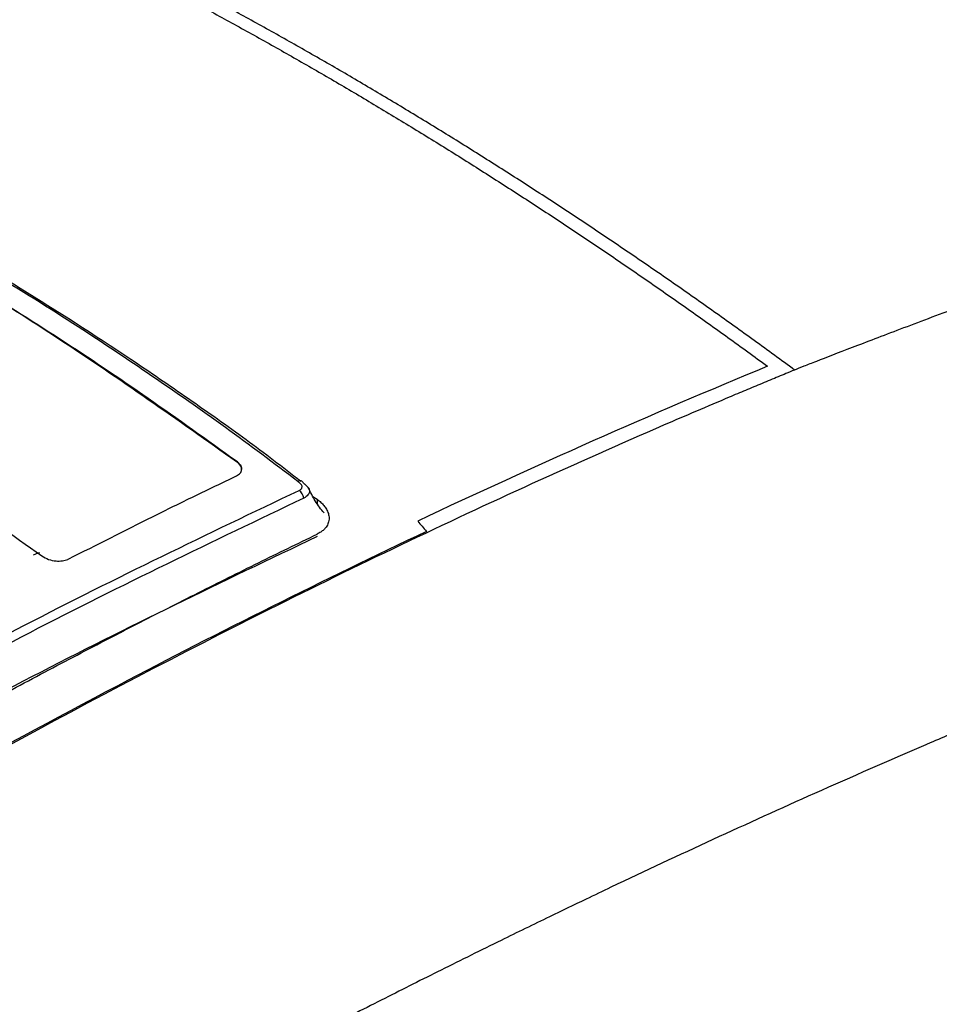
# Model space of a CAD drawing. Header units: millimetres. Extents: x -0.57 to 0.95, y -0.4 to 0.71.
# Tile 189 of 256: x 0.8079 to 0.8543, y -0.1045 to -0.0549. Entities that reach past the tile are written whole.
import ezdxf

# ---------------------------------------------------------------- set-up
doc = ezdxf.new("R2010")
doc.units = ezdxf.units.MM
doc.layers.add('FORMAT', color=7, linetype='Continuous')

msp = doc.modelspace()

# ---------------------------------------------------------------- linework, layer by layer
at = {"layer": 'FORMAT', "color": 7, "linetype": 'Continuous', "lineweight": 25}
for p, q in [((0.818836, -0.077131), (0.818836, -0.077122)), ((0.822691, -0.078892), (0.822903, -0.079038)), ((0.822903, -0.079038), (0.822903, -0.079246)), ((0.853671, -0.091382), (0.853595, -0.091415))]:
    msp.add_line(p, q, dxfattribs=at)
for centre, radius, start, end in [((0.822038, -0.078308), 0.000201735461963, 25.185639, 121.73952), ((0.821524, -0.079154), 0.0007325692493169, 14.020556, 50.613299)]:
    msp.add_arc(centre, radius, start, end, dxfattribs=at)
for points, knots in [([(0.8469792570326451, -0.0725197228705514), (0.8466410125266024, -0.0722710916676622), (0.8459645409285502, -0.0717738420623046), (0.8449489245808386, -0.0710363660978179), (0.8439327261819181, -0.070305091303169), (0.8429159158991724, -0.0695806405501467), (0.8418985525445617, -0.0688628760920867), (0.8408806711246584, -0.068151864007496), (0.8398623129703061, -0.0674476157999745), (0.8388435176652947, -0.0667501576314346), (0.8378243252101, -0.0660595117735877), (0.8368047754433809, -0.0653757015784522), (0.8357849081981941, -0.0646987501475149), (0.8347647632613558, -0.0640286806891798), (0.8337443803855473, -0.0633655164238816), (0.832723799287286, -0.0627092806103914), (0.8317030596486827, -0.062059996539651), (0.8306822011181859, -0.0614176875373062), (0.8296612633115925, -0.0607823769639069), (0.8286402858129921, -0.0601540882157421), (0.8276193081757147, -0.0595328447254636), (0.8265983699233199, -0.0589186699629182), (0.8255775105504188, -0.0583115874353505), (0.8245567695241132, -0.0577116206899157), (0.8235361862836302, -0.0571187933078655), (0.8225158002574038, -0.0565331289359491), (0.821495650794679, -0.0559546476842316), (0.8204757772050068, -0.0553833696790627), (0.8194562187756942, -0.0548193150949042), (0.8184370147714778, -0.0542625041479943), (0.8174182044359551, -0.0537129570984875), (0.8163998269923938, -0.0531706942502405), (0.8153819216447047, -0.0526357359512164), (0.8143645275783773, -0.0521081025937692), (0.8133476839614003, -0.0515878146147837), (0.8123314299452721, -0.05107489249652), (0.8113158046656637, -0.0505693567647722), (0.8103008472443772, -0.0500712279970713), (0.8092865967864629, -0.0495805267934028), (0.8082730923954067, -0.0490972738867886), (0.8072603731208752, -0.0486214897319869), (0.8062484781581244, -0.0481531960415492), (0.805237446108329, -0.0476924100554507), (0.8042273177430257, -0.0472391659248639), (0.8032181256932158, -0.0467934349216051), (0.8022099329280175, -0.0463554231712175), (0.8012026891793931, -0.0459244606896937), (0.8005320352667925, -0.0456435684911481), (0.800196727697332, -0.0455031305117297)], [0, 0, 0, 0, 0.0217757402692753, 0.0435503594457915, 0.0653238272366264, 0.0870961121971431, 0.1088671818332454, 0.130637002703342, 0.1524055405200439, 0.1741727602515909, 0.1959386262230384, 0.217703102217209, 0.2394661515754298, 0.2612277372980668, 0.2829878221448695, 0.3047463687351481, 0.3265033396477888, 0.3482586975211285, 0.3700124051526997, 0.3917644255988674, 0.4135147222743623, 0.4352632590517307, 0.4570100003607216, 0.4787549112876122, 0.5004979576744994, 0.5222391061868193, 0.5439783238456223, 0.5657155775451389, 0.5874508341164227, 0.6091840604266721, 0.6309152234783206, 0.6526442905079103, 0.6743712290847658, 0.6960960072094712, 0.717818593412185, 0.7395389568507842, 0.7612570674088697, 0.7829728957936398, 0.8046864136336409, 0.8263975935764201, 0.8481064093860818, 0.8698128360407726, 0.891516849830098, 0.9132184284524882, 0.9349175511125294, 0.9566141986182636, 0.9783083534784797, 1, 1, 1, 1]), ([(0.7994721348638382, -0.0457883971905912), (0.7998027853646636, -0.0459266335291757), (0.8004641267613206, -0.0462031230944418), (0.8014573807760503, -0.046627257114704), (0.8024515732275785, -0.0470582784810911), (0.8034467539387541, -0.047496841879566), (0.8044428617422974, -0.0479427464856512), (0.8054398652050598, -0.0483960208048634), (0.8064377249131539, -0.0488566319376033), (0.8074364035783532, -0.0493245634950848), (0.8084358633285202, -0.0497997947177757), (0.8094360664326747, -0.0502823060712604), (0.8104369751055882, -0.0507720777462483), (0.8114385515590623, -0.0512690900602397), (0.8124407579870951, -0.0517733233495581), (0.813443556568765, -0.0522847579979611), (0.8144469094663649, -0.0528033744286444), (0.8154507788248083, -0.0533291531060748), (0.8164551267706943, -0.0538620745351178), (0.8174599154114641, -0.0544021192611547), (0.8184651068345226, -0.0549492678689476), (0.8194706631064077, -0.0555035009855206), (0.8204765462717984, -0.0560647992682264), (0.8214827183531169, -0.0566331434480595), (0.8224891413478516, -0.0572085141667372), (0.8234957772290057, -0.0577908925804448), (0.8245025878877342, -0.0583802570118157), (0.8255095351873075, -0.058976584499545), (0.826516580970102, -0.0595798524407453), (0.8275236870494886, -0.0601900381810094), (0.8285308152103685, -0.060807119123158), (0.8295379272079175, -0.0614310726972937), (0.8305449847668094, -0.0620618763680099), (0.8315519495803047, -0.0626995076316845), (0.8325587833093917, -0.0633439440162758), (0.8335654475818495, -0.0639951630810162), (0.8345719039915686, -0.0646531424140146), (0.8355781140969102, -0.0653178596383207), (0.8365840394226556, -0.0659892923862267), (0.8375896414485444, -0.0666674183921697), (0.8385948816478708, -0.0673522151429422), (0.8395997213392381, -0.0680436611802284), (0.8406041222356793, -0.0687417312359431), (0.8416080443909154, -0.069446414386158), (0.8426114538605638, -0.0701576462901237), (0.8436142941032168, -0.0708755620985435), (0.8446165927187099, -0.0715995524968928), (0.8452842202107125, -0.0720876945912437), (0.8456180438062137, -0.0723317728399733)], [0, 0, 0, 0, 0.02168830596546, 0.0433792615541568, 0.0650728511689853, 0.0867690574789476, 0.1084678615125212, 0.1301692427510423, 0.151873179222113, 0.1735796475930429, 0.1952886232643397, 0.2170000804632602, 0.2387139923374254, 0.2604303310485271, 0.2821490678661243, 0.3038701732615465, 0.3255936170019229, 0.3473193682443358, 0.3690473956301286, 0.3907776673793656, 0.4125101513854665, 0.4342448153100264, 0.4559816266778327, 0.4777205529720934, 0.4994615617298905, 0.521204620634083, 0.5429496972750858, 0.5646967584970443, 0.5864457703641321, 0.6081966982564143, 0.6299495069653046, 0.6517041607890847, 0.6734606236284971, 0.6952188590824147, 0.7169788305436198, 0.7387405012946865, 0.7605038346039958, 0.7822687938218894, 0.804035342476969, 0.8258034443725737, 0.8475730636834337, 0.869344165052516, 0.8911167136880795, 0.912890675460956, 0.9346660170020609, 0.9564427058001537, 0.9782207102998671, 1, 1, 1, 1]), ([(0.8919424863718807, -0.0559808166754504), (0.890650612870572, -0.0562657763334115), (0.8803528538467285, -0.0600129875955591), (0.867291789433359, -0.0648513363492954), (0.8646706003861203, -0.0658265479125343), (0.8596888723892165, -0.0676870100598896), (0.8573288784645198, -0.0685720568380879), (0.8541886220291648, -0.0697551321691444), (0.8532086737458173, -0.07012534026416), (0.8514139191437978, -0.0708055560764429), (0.850597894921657, -0.0711160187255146), (0.8491723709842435, -0.071661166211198), (0.848563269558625, -0.0718957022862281), (0.8478399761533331, -0.0721773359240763), (0.8476324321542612, -0.0722588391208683), (0.8472713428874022, -0.0724019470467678), (0.8471169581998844, -0.0724638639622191), (0.8469792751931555, -0.0725196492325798)], [0, 0, 0, 0, 0.500000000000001, 0.500000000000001, 0.625000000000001, 0.625000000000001, 0.750000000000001, 0.750000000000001, 0.8125000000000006, 0.8125000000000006, 0.875, 0.875, 0.9374999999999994, 0.9374999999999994, 0.9687499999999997, 0.9687499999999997, 1, 1, 1, 1]), ([(0.821931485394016, -0.0781363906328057), (0.8207163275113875, -0.0772197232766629), (0.8182857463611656, -0.0753861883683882), (0.8145652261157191, -0.0728093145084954), (0.809174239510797, -0.0691932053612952), (0.8050059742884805, -0.0667050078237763), (0.8020794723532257, -0.0649580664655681)], [0, 0, 0, 0, 0.1866506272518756, 0.3733420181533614, 0.5600290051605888, 1, 1, 1, 1]), ([(0.8023559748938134, -0.0650096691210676), (0.8060763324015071, -0.067247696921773), (0.8107713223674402, -0.0700720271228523), (0.8164134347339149, -0.0739563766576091), (0.8192919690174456, -0.0759714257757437), (0.8211626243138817, -0.0774102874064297), (0.8220793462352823, -0.0781154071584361)], [0, 0, 0, 0, 0.5631677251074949, 0.7107023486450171, 0.8582285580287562, 1, 1, 1, 1]), ([(0.818836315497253, -0.0771224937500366), (0.8173542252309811, -0.0760585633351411), (0.8143900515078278, -0.0739307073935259), (0.8084447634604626, -0.0699285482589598), (0.8039732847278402, -0.0672509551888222), (0.8009927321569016, -0.0654661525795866)], [0, 0, 0, 0, 0.2500553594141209, 0.5001095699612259, 1, 1, 1, 1]), ([(0.8009928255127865, -0.065474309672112), (0.8024837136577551, -0.0663522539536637), (0.8054654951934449, -0.0681081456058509), (0.811421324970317, -0.0718814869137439), (0.8158706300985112, -0.0750312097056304), (0.8188364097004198, -0.0771307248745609)], [0, 0, 0, 0, 0.250052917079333, 0.5001067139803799, 0.9999999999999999, 0.9999999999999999, 0.9999999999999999, 0.9999999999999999]), ([(0.7910793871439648, -0.0703002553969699), (0.7918251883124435, -0.0707337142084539), (0.7933169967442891, -0.0716007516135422), (0.7955629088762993, -0.0729492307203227), (0.7978117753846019, -0.0743338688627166), (0.8008099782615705, -0.0762352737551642), (0.804556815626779, -0.0787044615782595), (0.8075259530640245, -0.0808266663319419), (0.8090113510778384, -0.081888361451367)], [0, 0, 0, 0, 0.1249768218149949, 0.2499881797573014, 0.3749649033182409, 0.4999756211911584, 0.7498481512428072, 1, 1, 1, 1]), ([(0.8469792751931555, -0.0725196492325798), (0.8466539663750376, -0.072651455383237), (0.8464204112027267, -0.0727495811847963), (0.8458965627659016, -0.0729675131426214), (0.845618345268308, -0.0730828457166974), (0.8450580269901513, -0.0733156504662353), (0.844778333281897, -0.0734322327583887), (0.8442292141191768, -0.0736623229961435), (0.843957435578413, -0.0737767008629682), (0.8431363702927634, -0.074123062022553), (0.8425793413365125, -0.0743590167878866), (0.8414736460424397, -0.0748310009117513), (0.840923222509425, -0.0750676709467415), (0.8381724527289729, -0.0762585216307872), (0.8359634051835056, -0.077240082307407), (0.8293304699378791, -0.0802620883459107), (0.8248998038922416, -0.0823800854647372), (0.811592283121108, -0.0890376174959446), (0.8026987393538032, -0.0938825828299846), (0.793807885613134, -0.099122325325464)], [0, 0, 0, 0, 0.0156250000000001, 0.0156250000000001, 0.0312500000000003, 0.0312500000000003, 0.0468750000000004, 0.0468750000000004, 0.0625000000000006, 0.0625000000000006, 0.0937500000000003, 0.0937500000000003, 0.1250000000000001, 0.1250000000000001, 0.2500000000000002, 0.2500000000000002, 0.5000000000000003, 0.5000000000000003, 1, 1, 1, 1]), ([(0.8188386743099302, -0.0778602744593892), (0.8189074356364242, -0.0778177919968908), (0.8190455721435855, -0.0777324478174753), (0.8191095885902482, -0.0775474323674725), (0.8190652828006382, -0.0773596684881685), (0.8189574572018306, -0.0772170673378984), (0.8188645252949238, -0.0771445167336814), (0.8188363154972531, -0.0771224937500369)], [0, 0, 0, 0, 0.2403105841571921, 0.4827664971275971, 0.6958507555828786, 0.9076744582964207, 1, 1, 1, 1]), ([(0.8188364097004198, -0.0771307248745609), (0.8189002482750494, -0.0771873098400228), (0.8190282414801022, -0.0773007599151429), (0.8191015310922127, -0.0774474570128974), (0.8190868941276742, -0.0775185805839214), (0.8190847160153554, -0.0775291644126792)], [0, 0, 0, 0, 0.4585807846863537, 0.9194319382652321, 1, 1, 1, 1]), ([(0.8103728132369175, -0.0820449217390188), (0.8117861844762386, -0.0813308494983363), (0.8139063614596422, -0.0802596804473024), (0.8167152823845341, -0.078868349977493), (0.8181308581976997, -0.0781963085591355), (0.8188386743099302, -0.0778602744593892)], [0, 0, 0, 0, 0.4999475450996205, 0.7499638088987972, 1, 1, 1, 1]), ([(0.8219888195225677, -0.078588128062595), (0.8220348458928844, -0.0785623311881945), (0.8221040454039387, -0.0785235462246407), (0.8221423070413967, -0.0784459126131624), (0.8221448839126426, -0.0783820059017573), (0.8221195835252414, -0.0783154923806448), (0.8220447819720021, -0.0782325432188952), (0.821976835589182, -0.0781748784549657), (0.821931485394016, -0.0781363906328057)], [0, 0, 0, 0, 0.2487030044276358, 0.3739188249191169, 0.4988126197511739, 0.6240130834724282, 0.7490509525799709, 1, 1, 1, 1]), ([(0.8222201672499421, -0.0782221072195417), (0.8222699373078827, -0.0782726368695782), (0.8223317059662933, -0.0783353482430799), (0.8223945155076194, -0.078387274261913), (0.8224315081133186, -0.0784213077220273), (0.8224855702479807, -0.0784886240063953), (0.8225013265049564, -0.0785497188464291), (0.822511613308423, -0.0785896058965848)], [0, 0, 0, 0, 0.3289929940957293, 0.4083068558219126, 0.5054799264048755, 0.6771421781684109, 0.9999999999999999, 0.9999999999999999, 0.9999999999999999, 0.9999999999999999]), ([(0.7942858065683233, -0.0929398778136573), (0.7989105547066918, -0.0903578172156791), (0.8081602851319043, -0.0851935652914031), (0.8173792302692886, -0.0807899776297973), (0.8219888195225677, -0.0785881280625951)], [0, 0, 0, 0, 0.4999873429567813, 1, 1, 1, 1]), ([(0.822511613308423, -0.0785896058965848), (0.8225112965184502, -0.0786293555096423), (0.8225106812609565, -0.0787065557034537), (0.8224339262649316, -0.0788472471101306), (0.8223125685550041, -0.0789261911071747), (0.8222347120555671, -0.0789768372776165)], [0, 0, 0, 0, 0.2756034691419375, 0.5352666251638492, 1, 1, 1, 1]), ([(0.8232515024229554, -0.0797243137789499), (0.8230990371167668, -0.0795356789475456), (0.8228152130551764, -0.0791845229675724), (0.8225699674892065, -0.0786751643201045), (0.8224564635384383, -0.0784394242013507)], [0, 0, 0, 0, 0.5371824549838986, 1, 1, 1, 1]), ([(0.8222347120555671, -0.0789768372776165), (0.8176279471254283, -0.0811761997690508), (0.8084139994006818, -0.0855751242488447), (0.7991680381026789, -0.090732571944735), (0.7945448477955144, -0.0933114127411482)], [0, 0, 0, 0, 0.4999773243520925, 1, 1, 1, 1]), ([(0.8229027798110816, -0.0790380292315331), (0.8229360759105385, -0.0790630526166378), (0.8230023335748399, -0.0791128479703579), (0.8230921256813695, -0.0791913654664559), (0.8231739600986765, -0.0792720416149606), (0.8232472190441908, -0.0793551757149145), (0.8233120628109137, -0.0794406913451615), (0.8233977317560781, -0.0795742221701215), (0.8234798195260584, -0.0797580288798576), (0.8235154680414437, -0.0799935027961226), (0.8234797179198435, -0.0802253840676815), (0.8233765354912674, -0.0804205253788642), (0.8232389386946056, -0.0805743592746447), (0.8230892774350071, -0.0806942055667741), (0.8229661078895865, -0.0807593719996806), (0.8229040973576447, -0.0807921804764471)], [0, 0, 0, 0, 0.0451367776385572, 0.0898200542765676, 0.134270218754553, 0.1787111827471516, 0.2233670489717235, 0.2684587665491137, 0.3846109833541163, 0.4998842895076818, 0.6230772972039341, 0.7463448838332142, 0.8307479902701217, 0.9147889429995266, 1, 1, 1, 1]), ([(0.7917038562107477, -0.0974946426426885), (0.7922198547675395, -0.0971922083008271), (0.7932432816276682, -0.0965923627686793), (0.7947656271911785, -0.0957100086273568), (0.7962622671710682, -0.0948495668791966), (0.7977331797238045, -0.094011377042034), (0.7991783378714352, -0.0931948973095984), (0.8005977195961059, -0.0923998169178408), (0.8019913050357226, -0.091625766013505), (0.8033590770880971, -0.0908723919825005), (0.8047010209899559, -0.0901393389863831), (0.8060171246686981, -0.0894262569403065), (0.8079791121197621, -0.0883717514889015), (0.810568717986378, -0.0869996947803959), (0.8137672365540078, -0.0853395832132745), (0.8168850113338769, -0.0837550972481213), (0.819922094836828, -0.082240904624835), (0.8219188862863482, -0.0812708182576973), (0.8229040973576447, -0.0807921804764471)], [0, 0, 0, 0, 0.0495723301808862, 0.0983213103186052, 0.1462469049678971, 0.1933490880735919, 0.2396278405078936, 0.2850831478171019, 0.3297149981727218, 0.3735233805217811, 0.4165082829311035, 0.4586696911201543, 0.5000075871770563, 0.6050863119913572, 0.7076250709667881, 0.8076237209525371, 0.9050821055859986, 1, 1, 1, 1]), ([(0.8228968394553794, -0.0809169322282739), (0.8181113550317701, -0.0832020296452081), (0.8085399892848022, -0.0877724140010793), (0.7989338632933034, -0.0931661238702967), (0.7941306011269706, -0.0958630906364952)], [0, 0, 0, 0, 0.4999792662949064, 1, 1, 1, 1]), ([(0.8086000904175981, -0.0818458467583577), (0.8086507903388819, -0.0818174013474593), (0.8087451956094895, -0.0817644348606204), (0.8088607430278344, -0.0817311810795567), (0.8089142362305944, -0.0817157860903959)], [0, 0, 0, 0, 0.5370454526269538, 1, 1, 1, 1]), ([(0.8090113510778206, -0.0818883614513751), (0.8091223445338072, -0.0819539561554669), (0.8093345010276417, -0.0820793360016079), (0.8097192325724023, -0.0821560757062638), (0.8100603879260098, -0.0821505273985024), (0.810267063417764, -0.0820949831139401), (0.8103593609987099, -0.0820512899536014), (0.8103728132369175, -0.0820449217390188)], [0, 0, 0, 0, 0.2761987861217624, 0.5279353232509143, 0.7470136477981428, 0.96312760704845, 1, 1, 1, 1]), ([(0.8377182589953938, -0.0985971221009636), (0.8373000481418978, -0.0987962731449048), (0.8362674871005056, -0.0992879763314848), (0.8344227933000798, -0.1001763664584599), (0.831986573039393, -0.1013632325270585), (0.8292195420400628, -0.1027319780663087), (0.8263078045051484, -0.1041949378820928), (0.823439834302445, -0.1056553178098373), (0.8215133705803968, -0.1066533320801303), (0.8205454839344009, -0.1071547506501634)], [0, 0, 0, 0, 0.0733806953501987, 0.1811766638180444, 0.3233894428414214, 0.5000216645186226, 0.6650626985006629, 0.83172206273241, 1, 1, 1, 1])]:
    msp.add_open_spline(points, degree=3, knots=knots, dxfattribs=at)
for points in [[(0.8456180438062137, -0.0723317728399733), (0.8397561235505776, -0.0747488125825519), (0.833872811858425, -0.0773516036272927), (0.8279758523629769, -0.0801365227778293)], [(0.8279758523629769, -0.0801365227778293), (0.8281219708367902, -0.0803101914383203), (0.8282680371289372, -0.0804843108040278), (0.8284140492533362, -0.0806588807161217)], [(0.8284140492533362, -0.0806588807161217), (0.8232331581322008, -0.083111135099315), (0.8180417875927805, -0.0857039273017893), (0.8128451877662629, -0.0884348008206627)], [(0.8128451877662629, -0.0884348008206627), (0.806485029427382, -0.091777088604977), (0.8001170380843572, -0.0953262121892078), (0.7937508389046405, -0.0990776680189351)], [(0.8538157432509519, -0.0913197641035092), (0.8537673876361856, -0.0913404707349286), (0.8537190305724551, -0.091361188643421), (0.8536706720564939, -0.091381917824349)], [(0.8549266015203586, -0.0908458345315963), (0.8545563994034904, -0.0910031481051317), (0.8541861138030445, -0.0911611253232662), (0.8538157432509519, -0.0913197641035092)], [(0.8535946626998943, -0.09141451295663), (0.8517283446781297, -0.09221515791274), (0.8498598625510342, -0.0930325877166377), (0.8479890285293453, -0.0938665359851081)], [(0.8479890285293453, -0.0938665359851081), (0.8445736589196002, -0.095388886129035), (0.8411504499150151, -0.0969662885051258), (0.8377182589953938, -0.0985971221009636)]]:
    msp.add_open_spline(points, degree=3, dxfattribs=at)

doc.saveas('drawing.dxf')
